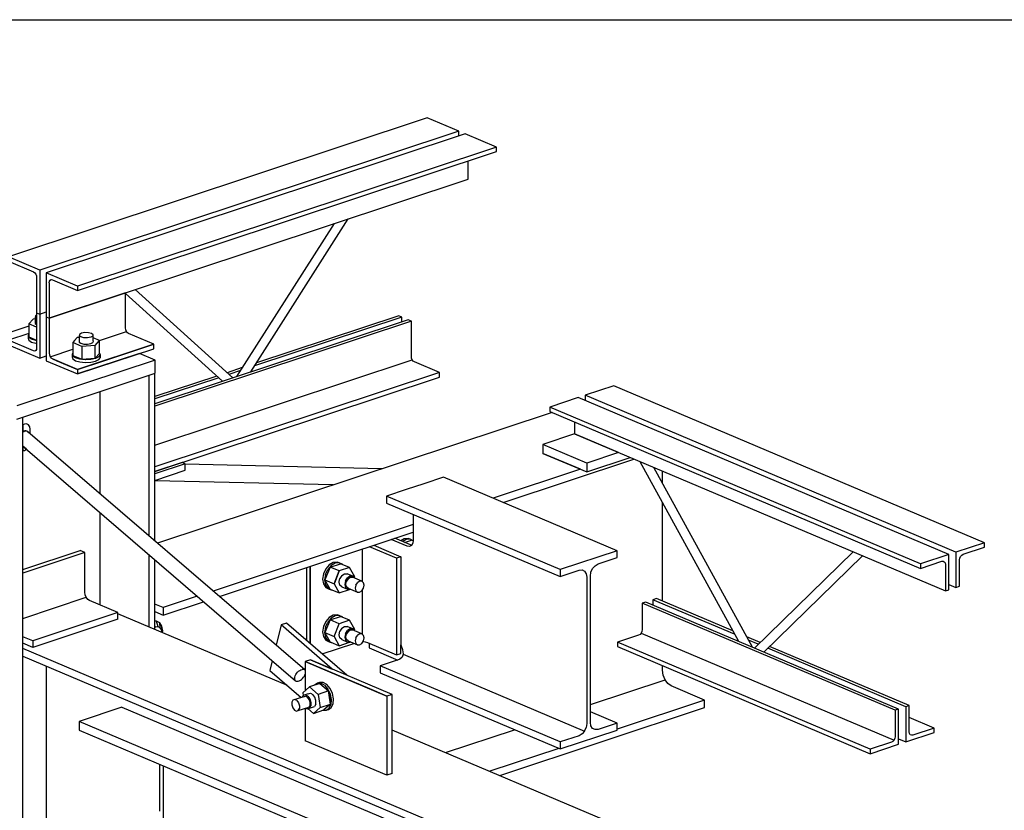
# Model space of a CAD drawing. Header units: inches. Extents: x -17.2 to 17.5, y -11.2 to 11.2.
# Tile 16 of 17: x -2.9 to 5.7, y 4.3 to 11.2. Entities that reach past the tile are written whole.
import ezdxf

# ---------------------------------------------------------------- set-up
doc = ezdxf.new("R2010")
doc.units = ezdxf.units.IN
doc.header["$LTSCALE"] = 2.5
doc.header["$MEASUREMENT"] = 0
doc.layers.add('Layer_0', color=7, linetype='Continuous')

msp = doc.modelspace()

# ---------------------------------------------------------------- linework, layer by layer
at = {"layer": 'Layer_0', "color": 2, "linetype": 'Continuous'}
for p, q in [((-17.25, 11.25), (17.25, 11.25)), ((0.6596, 10.3862), (-3.0228, 9.1658)), ((0.9357, 10.2693), (0.6596, 10.3862)), ((0.9357, 10.2693), (-2.7467, 9.0489)), ((0.9909, 10.2459), (-2.6914, 9.0255)), ((0.9357, 10.2276), (0.9357, 10.2693)), ((1.267, 10.129), (0.9909, 10.2459)), ((1.267, 10.129), (-2.4154, 8.9086)), ((1.267, 10.0904), (1.267, 10.129)), ((-2.4154, 8.87), (1.267, 10.0904)), ((1.0185, 9.8479), (1.0185, 10.008)), ((-2.6638, 8.6275), (1.0185, 9.8479)), ((-0.1601, 9.4573), (-1.017, 8.1124)), ((-0.8919, 8.1539), (-0.035, 9.4987)), ((-2.7467, 9.0489), (-3.0228, 9.1658)), ((-3.0228, 9.1271), (-2.8019, 9.0336)), ((-2.8019, 9.0336), (-2.7913, 9.0262)), ((-2.7913, 9.0262), (-2.7824, 9.014)), ((-2.7824, 9.014), (-2.7764, 8.999)), ((-2.7467, 9.0489), (-2.7467, 8.6625)), ((-2.6914, 9.0255), (-2.6914, 8.6392)), ((-2.4154, 8.9086), (-2.6914, 9.0255)), ((-2.7764, 8.999), (-2.7743, 8.9833)), ((-2.7743, 8.9833), (-2.7743, 8.6742)), ((-2.6638, 8.9365), (-2.6617, 8.9504)), ((-2.6638, 8.9365), (-2.6638, 8.6275)), ((-2.6617, 8.9504), (-2.6558, 8.9604)), ((-2.6558, 8.9604), (-2.6468, 8.965)), ((-2.6434, 8.9645), (-2.6558, 8.9604)), ((-2.6468, 8.965), (-2.6362, 8.9635)), ((-2.6362, 8.9635), (-2.4154, 8.87)), ((-1.9929, 8.8498), (-2.6638, 8.6275)), ((-2.4154, 8.9086), (-2.4154, 8.87)), ((-1.9929, 8.5408), (-1.9929, 8.8498)), ((-1.9929, 8.8443), (-1.1404, 8.0715)), ((-1.0498, 8.1015), (-1.9067, 8.8784)), ((-2.7743, 8.6742), (-2.7467, 8.6625)), ((-2.7743, 8.6742), (-2.7743, 8.3652)), ((-2.7467, 8.6625), (-2.6914, 8.6808)), ((-2.7467, 8.6625), (-2.7467, 8.2762)), ((-2.6914, 8.6392), (-2.6638, 8.6275)), ((-2.6914, 8.6392), (-2.6914, 8.2528)), ((-2.6638, 8.6275), (-2.6638, 8.3184)), ((0.4916, 8.6124), (-1.7347, 7.8746)), ((0.5192, 8.6007), (-1.7347, 7.8537)), ((0.4364, 8.6358), (-0.8583, 8.2067)), ((0.4088, 8.6475), (-0.8414, 8.2331)), ((0.4364, 8.6358), (0.4088, 8.6475)), ((0.4364, 8.5941), (0.4364, 8.6358)), ((0.5192, 8.6007), (0.4916, 8.6124)), ((0.5192, 8.2916), (0.5192, 8.6007)), ((-2.8429, 8.5569), (-3.8317, 8.2292)), ((-2.8429, 8.4913), (-3.0228, 8.4318)), ((-2.2227, 8.4312), (-1.9848, 8.51)), ((-1.9908, 8.5251), (-1.9929, 8.5408)), ((-1.9848, 8.51), (-1.9908, 8.5251)), ((-1.9759, 8.4979), (-1.9848, 8.51)), ((-1.9653, 8.4905), (-1.9759, 8.4979)), ((-1.7444, 8.3969), (-1.9653, 8.4905)), ((-2.8019, 8.3382), (-3.0228, 8.4318)), ((-1.7444, 8.3969), (-2.4154, 8.1746)), ((-2.1837, 8.2514), (-1.7444, 8.3969)), ((-1.7444, 8.3583), (-1.7444, 8.3969)), ((-3.0228, 8.3931), (-2.7467, 8.2762)), ((-2.7913, 8.3367), (-2.8019, 8.3382)), ((-2.7824, 8.3413), (-2.7913, 8.3367)), ((-2.7764, 8.3513), (-2.7824, 8.3413)), ((-2.7743, 8.3652), (-2.7764, 8.3513)), ((-2.6638, 8.3184), (-2.6617, 8.3027)), ((-2.6558, 8.2877), (-2.4564, 8.3537)), ((-2.4154, 8.1359), (-1.7444, 8.3583)), ((-1.8692, 8.3169), (-2.4154, 8.1359)), ((-1.7312, 8.2585), (-1.8692, 8.3169)), ((-1.7312, 8.2585), (-2.9482, 7.8551)), ((-2.7467, 8.2762), (-2.6914, 8.2945)), ((-2.6914, 8.2528), (-2.4154, 8.1359)), ((-2.6617, 8.3027), (-2.6558, 8.2877)), ((-2.6558, 8.2877), (-2.6468, 8.2755)), ((-2.6362, 8.2681), (-2.6468, 8.2755)), ((-2.4154, 8.1746), (-2.6362, 8.2681)), ((-2.6362, 8.2681), (-2.5967, 8.2514)), ((-2.5967, 8.2514), (-2.4154, 8.1746)), ((-2.4154, 8.1746), (-2.1837, 8.2514)), ((-1.7347, 7.5112), (0.5273, 8.2609)), ((-1.7312, 8.1426), (-1.7312, 8.2585)), ((0.5213, 8.276), (0.5192, 8.2916)), ((0.5273, 8.2609), (0.5213, 8.276)), ((0.5363, 8.2487), (0.5273, 8.2609)), ((0.5468, 8.2413), (0.5363, 8.2487)), ((0.7677, 8.1478), (0.5468, 8.2413)), ((-2.9482, 7.7392), (-1.7312, 8.1426)), ((-2.4154, 8.1746), (-2.4154, 8.1359)), ((0.7677, 8.1478), (-1.7347, 7.3185)), ((-1.7347, 6.6677), (-1.7347, 8.1414)), ((-0.9665, 8.1917), (-1.1003, 8.1473)), ((-0.9833, 8.1652), (-1.0835, 8.1321)), ((0.7677, 8.1092), (0.7677, 8.1478)), ((-1.789, 8.1234), (-1.789, 6.7144)), ((-1.1909, 8.1173), (-1.7347, 7.9371)), ((-1.7347, 7.2798), (0.7677, 8.1092)), ((-1.1741, 8.102), (-1.7347, 7.9162)), ((-2.2154, 7.0815), (-2.2154, 7.9821)), ((2.298, 8.0313), (2.0483, 7.9485)), ((5.5559, 6.6518), (2.298, 8.0313)), ((1.9859, 7.9278), (1.7363, 7.8451)), ((5.2438, 6.5484), (1.9859, 7.9278)), ((5.3062, 6.5691), (2.0483, 7.9485)), ((2.0483, 7.9485), (2.0483, 7.9014)), ((1.7557, 7.7982), (-1.7126, 6.6487)), ((4.9942, 6.4656), (1.7363, 7.8451)), ((1.7363, 7.8451), (1.7363, 7.8065)), ((1.7363, 7.8065), (4.9942, 6.427)), ((-2.8949, 1.6932), (-2.8949, 7.7569)), ((1.9547, 7.714), (1.9547, 7.6084)), ((-2.8874, 7.6319), (-2.8949, 7.6273)), ((-2.8776, 7.6352), (-2.8874, 7.6319)), ((-2.868, 7.6357), (-2.8776, 7.6352)), ((-2.8591, 7.6335), (-2.868, 7.6357)), ((-2.8512, 7.6287), (-2.8591, 7.6335)), ((-0.4183, 5.5348), (-2.8512, 7.6287)), ((1.9547, 7.6084), (1.6739, 7.5153)), ((1.9547, 7.6084), (5.2126, 6.229)), ((2.3413, 7.4448), (1.9547, 7.6084)), ((-2.8949, 7.5014), (-0.4993, 5.4396)), ((1.6739, 7.5153), (1.6739, 7.4381)), ((2.0604, 7.3517), (1.6739, 7.5153)), ((2.3413, 7.4448), (2.0604, 7.3517)), ((-1.496, 7.3589), (-1.7347, 7.2798)), ((-1.4684, 7.3472), (-1.496, 7.3589)), ((1.3262, 7.0067), (2.4759, 7.3878)), ((1.6739, 7.4381), (2.0604, 7.2744)), ((2.0046, 7.298), (1.6739, 7.4381)), ((2.0604, 7.2744), (2.4436, 7.4014)), ((2.5274, 7.366), (3.394, 5.7863)), ((-1.4684, 7.3472), (-1.7347, 7.259)), ((-1.7347, 7.201), (-1.4684, 7.2893)), ((-1.4684, 7.2893), (-1.4684, 7.3472)), ((0.2603, 7.3026), (-1.4684, 7.3422)), ((2.0046, 7.298), (1.2382, 7.044)), ((2.0604, 7.3517), (2.0604, 7.2744)), ((3.5177, 5.734), (2.651, 7.3136)), ((2.7272, 7.1748), (2.7272, 7.2814)), ((-0.1687, 7.1604), (-1.7347, 7.1963)), ((0.8029, 7.2283), (0.6301, 7.1711)), ((2.3283, 6.5825), (0.8029, 7.2283)), ((0.4738, 7.1193), (0.3011, 7.062)), ((0.6301, 7.1711), (0.4738, 7.1193)), ((1.8265, 6.4162), (0.3011, 7.062)), ((0.3011, 7.062), (0.3011, 7.001)), ((0.3011, 7.001), (1.8265, 6.3551)), ((2.7272, 6.1393), (2.7272, 7.0018)), ((-2.2154, 6.1041), (-2.2154, 6.9165)), ((0.5364, 6.9014), (0.5364, 6.6764)), ((0.5364, 6.8114), (-1.2238, 6.228)), ((-1.1681, 6.1801), (0.5364, 6.745)), ((0.4812, 6.6225), (0.3432, 6.6809)), ((0.5124, 6.6329), (0.3744, 6.6913)), ((0.5364, 6.6764), (0.5322, 6.6486)), ((-2.8949, 6.4171), (-2.391, 6.5841)), ((-2.3496, 6.5665), (-2.391, 6.5841)), ((0.0898, 6.3093), (0.0898, 6.597)), ((0.3882, 6.5175), (0.1519, 6.6175)), ((0.1897, 6.6301), (0.4259, 6.53)), ((0.5023, 6.6195), (0.4812, 6.6225)), ((0.5202, 6.6286), (0.5023, 6.6195)), ((0.5219, 6.6315), (0.5124, 6.6329)), ((0.5322, 6.6486), (0.5202, 6.6286)), ((2.3283, 6.5825), (1.8265, 6.4162)), ((2.3283, 6.5214), (2.3283, 6.5825)), ((5.5559, 6.6518), (5.3062, 6.5691)), ((5.3686, 6.5511), (5.5559, 6.6132)), ((5.5559, 6.6132), (5.5559, 6.6518)), ((-2.3496, 6.5665), (-2.8949, 6.3858)), ((-2.3496, 6.2188), (-2.3496, 6.5665)), ((-1.789, 6.5495), (-1.789, 5.9122)), ((-1.7347, 5.8892), (-1.7347, 6.5028)), ((0.4259, 6.53), (0.3882, 6.5175)), ((0.3882, 6.5175), (0.3882, 5.6676)), ((0.4259, 6.53), (0.4259, 5.7554)), ((2.1607, 6.4659), (2.3283, 6.5214)), ((4.4014, 6.5724), (3.5348, 5.7267)), ((3.6179, 5.6915), (4.4846, 6.5372)), ((5.2438, 6.5484), (4.9942, 6.4656)), ((5.2438, 6.2393), (5.2438, 6.5484)), ((5.3062, 6.5691), (5.3062, 6.26)), ((5.3374, 6.5022), (5.3398, 6.5177)), ((5.3374, 6.2704), (5.3374, 6.5022)), ((5.3398, 6.5177), (5.3466, 6.5325)), ((5.3466, 6.5325), (5.3567, 6.5442)), ((5.3567, 6.5442), (5.3686, 6.5511)), ((-0.4034, 6.4335), (-0.4034, 5.7939)), ((-0.3689, 6.4449), (-0.3689, 6.3656)), ((-0.3689, 5.7642), (-0.3689, 6.4449)), ((1.8265, 6.4162), (1.8265, 6.3551)), ((1.8265, 6.3551), (1.9941, 6.4107)), ((1.9941, 6.4107), (2.02, 6.4129)), ((2.02, 6.4129), (2.042, 6.402)), ((2.0981, 6.3934), (2.1128, 6.4255)), ((2.1128, 6.4255), (2.1348, 6.4509)), ((2.1348, 6.4509), (2.1607, 6.4659)), ((4.9942, 6.427), (5.1814, 6.4891)), ((4.9942, 6.4656), (4.9942, 6.427)), ((5.1814, 6.4891), (5.1933, 6.4901)), ((5.1933, 6.4901), (5.2035, 6.4851)), ((5.2035, 6.4851), (5.2102, 6.4748)), ((5.2102, 6.4748), (5.2126, 6.4608)), ((5.2126, 6.4608), (5.2126, 6.229)), ((-0.3689, 6.3656), (-0.3689, 6.2835)), ((2.042, 6.402), (2.0566, 6.3796)), ((2.0566, 6.3796), (2.0618, 6.3493)), ((2.0618, 6.3493), (2.0618, 5.0628)), ((2.093, 6.3596), (2.0981, 6.3934)), ((2.093, 5.0731), (2.093, 6.3596)), ((-0.3689, 6.2835), (-0.3689, 5.9348)), ((0.0898, 5.8457), (0.0898, 6.2391)), ((5.2126, 6.229), (5.2438, 6.2393)), ((5.2438, 6.2864), (5.3062, 6.26)), ((5.3062, 6.26), (5.3374, 6.2704)), ((-2.8949, 5.988), (-2.3374, 6.1727)), ((-2.3464, 6.1953), (-2.3496, 6.2188)), ((-2.3374, 6.1727), (-2.3464, 6.1953)), ((-2.324, 6.1545), (-2.3374, 6.1727)), ((-2.3082, 6.1434), (-2.324, 6.1545)), ((-1.3622, 6.1822), (-1.6621, 6.0828)), ((2.6731, 6.1622), (2.6419, 6.1519)), ((3.3604, 5.8477), (2.6419, 6.1519)), ((2.6419, 6.1519), (2.6419, 6.1048)), ((3.3435, 5.8784), (2.6731, 6.1622)), ((-2.0597, 6.0382), (-2.3082, 6.1434)), ((-1.6621, 6.0828), (-1.7347, 6.1135)), ((-1.6621, 6.0163), (-1.3064, 6.1342)), ((-1.6621, 6.0828), (-1.6621, 6.0163)), ((2.5795, 6.1312), (2.5483, 6.1208)), ((4.7709, 5.1798), (2.5483, 6.1208)), ((2.5483, 6.1208), (2.5483, 5.889)), ((4.8021, 5.1901), (2.5795, 6.1312)), ((-2.0597, 6.0382), (-2.8086, 5.7899)), ((-2.0597, 5.9802), (-2.8086, 5.732)), ((-2.0597, 5.9802), (-2.0597, 6.0382)), ((-0.5707, 5.3964), (-2.0597, 6.0268)), ((-1.7347, 6.047), (-1.6621, 6.0163)), ((-0.6261, 5.9298), (-0.6701, 5.7515)), ((-0.5793, 5.9453), (-0.6261, 5.9298)), ((-0.1759, 5.5423), (-0.6261, 5.9298)), ((-0.0483, 5.4883), (-0.5793, 5.9453)), ((-0.3689, 5.9348), (-0.3689, 5.8482)), ((2.5483, 5.889), (2.5459, 5.8735)), ((-2.8086, 5.7899), (-2.8949, 5.8265)), ((-0.3689, 5.8482), (-0.3689, 5.7642)), ((2.5171, 5.8401), (2.3299, 5.778)), ((2.5291, 5.847), (2.5171, 5.8401)), ((2.5392, 5.8587), (2.5291, 5.847)), ((2.5459, 5.8735), (2.5392, 5.8587)), ((2.5392, 5.8587), (4.7617, 4.9176)), ((3.5853, 5.776), (3.4672, 5.826)), ((-2.8086, 5.732), (-2.8949, 5.7685)), ((1.6415, 3.8011), (-2.8949, 5.7219)), ((-2.8086, 5.7899), (-2.8086, 5.732)), ((-0.2653, 5.675), (0.0137, 5.7675)), ((0.0946, 5.7831), (0.1134, 5.7813)), ((0.1134, 5.7813), (0.1328, 5.7757)), ((0.1328, 5.7757), (0.3882, 5.6676)), ((0.1497, 5.7686), (0.1497, 5.7274)), ((0.1497, 5.7274), (0.4002, 5.6214)), ((0.4259, 5.7554), (0.4258, 5.7546)), ((0.4258, 5.7546), (0.4422, 5.7145)), ((0.4258, 5.6801), (0.4258, 5.7546)), ((0.4422, 5.7145), (0.4423, 5.7125)), ((0.4423, 5.7125), (0.4466, 5.6762)), ((4.5524, 4.837), (2.3299, 5.778)), ((2.3299, 5.778), (2.3299, 5.7394)), ((2.3299, 5.7394), (4.5524, 4.7983)), ((3.5685, 5.7596), (3.484, 5.7953)), ((4.8645, 5.2108), (3.6516, 5.7244)), ((4.8957, 5.2212), (3.6684, 5.7408)), ((-2.8949, 5.6554), (1.6415, 3.7346)), ((0.4134, 5.6258), (0.2459, 5.5702)), ((0.3882, 5.6676), (0.4258, 5.6801)), ((0.4186, 5.6288), (0.4134, 5.6258)), ((0.4357, 5.6423), (0.4186, 5.6288)), ((0.4383, 5.6462), (0.4357, 5.6423)), ((0.446, 5.6727), (0.4383, 5.6462)), ((0.4466, 5.6762), (0.446, 5.6727)), ((0.446, 5.6727), (2.042, 4.9969)), ((-2.6894, 5.5684), (-2.6894, 4.714)), ((-0.7037, 5.6154), (-0.725, 5.5292)), ((-0.4514, 5.5353), (-0.4417, 5.5386)), ((-0.4326, 5.5396), (-0.4417, 5.5386)), ((-0.4247, 5.5383), (-0.4326, 5.5396)), ((-0.3669, 5.6232), (-0.4137, 5.6076)), ((0.1536, 5.3674), (-0.4137, 5.6076)), ((-0.4137, 5.6076), (-0.4137, 5.3674)), ((-0.4137, 5.6076), (0.3042, 5.3037)), ((0.351, 5.3192), (-0.3669, 5.6232)), ((-0.3669, 5.6232), (-0.1759, 5.5423)), ((1.8265, 4.901), (0.2459, 5.5702)), ((0.2459, 5.5702), (0.2459, 5.5092)), ((2.7272, 5.5334), (2.7272, 5.5712)), ((-0.725, 5.5292), (-0.4495, 5.2921)), ((-0.5072, 5.4616), (-0.5056, 5.4716)), ((-0.5072, 5.4616), (-0.5066, 5.4526)), ((-0.5066, 5.4526), (-0.504, 5.4452)), ((-0.5056, 5.4716), (-0.5021, 5.4824)), ((-0.5021, 5.4824), (-0.4966, 5.4934)), ((-0.4966, 5.4934), (-0.4894, 5.504)), ((-0.4894, 5.504), (-0.481, 5.514)), ((-0.481, 5.514), (-0.4715, 5.5228)), ((-0.4715, 5.5228), (-0.4615, 5.53)), ((-0.4615, 5.53), (-0.4514, 5.5353)), ((-0.4461, 5.4515), (-0.4367, 5.4603)), ((-0.4367, 5.4603), (-0.4282, 5.4703)), ((-0.4282, 5.4703), (-0.4211, 5.481)), ((-0.4183, 5.5348), (-0.4247, 5.5383)), ((-0.4211, 5.481), (-0.4156, 5.4919)), ((-0.4137, 5.5291), (-0.4183, 5.5348)), ((-0.4156, 5.4919), (-0.4137, 5.4977)), ((-0.4137, 5.529), (-0.4137, 5.5291)), ((0.2459, 5.5092), (1.8265, 4.8399)), ((2.733, 5.4898), (2.7272, 5.5334)), ((2.7496, 5.4479), (2.733, 5.4898)), ((-0.504, 5.4452), (-0.4993, 5.4396)), ((-0.4993, 5.4396), (-0.4929, 5.436)), ((-0.4929, 5.436), (-0.485, 5.4347)), ((-0.485, 5.4347), (-0.476, 5.4357)), ((-0.476, 5.4357), (-0.4662, 5.439)), ((-0.4662, 5.439), (-0.4561, 5.4443)), ((-0.4561, 5.4443), (-0.4461, 5.4515)), ((-0.4137, 5.3674), (-0.4137, 5.3532)), ((0.3042, 5.3037), (0.1536, 5.3674)), ((2.093, 5.2303), (2.7496, 5.4479)), ((2.7745, 5.4141), (2.7496, 5.4479)), ((2.8039, 5.3935), (2.7745, 5.4141)), ((3.0968, 5.2694), (2.8039, 5.3935)), ((0.351, 5.3192), (0.3042, 5.3037)), ((0.3042, 5.3037), (0.3042, 4.6083)), ((0.3042, 5.3015), (0.3042, 5.3037)), ((0.351, 4.6238), (0.351, 5.3192)), ((-2.0268, 5.2061), (-2.4013, 5.082)), ((-2.0268, 5.2061), (0.4028, 4.1774)), ((-0.4137, 5.1976), (-0.4137, 4.9123)), ((1.2958, 4.6061), (3.0968, 5.203)), ((3.0968, 5.2694), (2.3283, 5.0147)), ((3.0968, 5.203), (3.0968, 5.2694)), ((4.8957, 5.2212), (4.8645, 5.2108)), ((4.8645, 5.2108), (4.8645, 4.9017)), ((4.8957, 4.9894), (4.8957, 5.2212)), ((2.3283, 5.0673), (2.093, 5.1669)), ((4.8021, 5.1901), (4.7709, 5.1798)), ((4.7709, 5.1798), (4.7709, 4.948)), ((4.8021, 4.8811), (4.8021, 5.1901)), ((5.1141, 5.0231), (4.8957, 5.1156)), ((-2.4013, 5.082), (-2.4013, 5.0048)), ((0.0283, 4.0533), (-2.4013, 5.082)), ((2.042, 4.9969), (2.0566, 5.029)), ((2.0618, 5.0628), (2.0566, 5.029)), ((2.0981, 5.0428), (2.093, 5.0731)), ((2.1128, 5.0204), (2.0981, 5.0428)), ((2.1348, 5.0095), (2.1128, 5.0204)), ((2.3283, 5.0673), (2.1607, 5.0117)), ((2.3283, 5.0062), (2.3283, 5.0673)), ((5.1141, 5.0231), (4.9269, 4.9611)), ((5.1141, 4.9845), (5.1141, 5.0231)), ((-2.4013, 5.0048), (0.0283, 3.976)), ((2.514, 4.0903), (0.351, 5.0061)), ((0.8189, 4.808), (1.4264, 5.0093)), ((1.8265, 4.8399), (2.3283, 5.0062)), ((1.9941, 4.9565), (1.8265, 4.901)), ((2.02, 4.9715), (1.9941, 4.9565)), ((2.042, 4.9969), (2.02, 4.9715)), ((2.1607, 5.0117), (2.1348, 5.0095)), ((4.7709, 4.948), (4.7685, 4.9324)), ((4.8645, 4.9017), (5.1141, 4.9845)), ((4.8981, 4.9754), (4.8957, 4.9894)), ((4.9048, 4.9651), (4.8981, 4.9754)), ((4.9149, 4.9601), (4.9048, 4.9651)), ((4.9269, 4.9611), (4.9149, 4.9601)), ((0.3042, 4.6083), (-0.4137, 4.9123)), ((1.8265, 4.901), (1.8265, 4.8399)), ((4.7397, 4.899), (4.5524, 4.837)), ((4.5524, 4.7983), (4.8021, 4.8811)), ((4.7516, 4.9059), (4.7397, 4.899)), ((4.7617, 4.9176), (4.7516, 4.9059)), ((4.7617, 4.9176), (4.7685, 4.9324)), ((4.8021, 4.9282), (4.8645, 4.9017)), ((1.8153, 4.8447), (1.2078, 4.6433)), ((4.5524, 4.837), (4.5524, 4.7983)), ((-2.6894, 4.714), (-2.6894, 3.6671)), ((-1.6955, 4.7059), (-1.6955, 4.2932)), ((-1.6587, 4.3054), (-1.6587, 4.6903)), ((0.351, 4.6238), (0.3042, 4.6083)), ((-1.6587, 3.7645), (-1.6587, 4.3054))]:
    msp.add_line(p, q, dxfattribs=at)
at = {"layer": 'Layer_0', "color": 1, "linetype": 'Continuous'}
for p, q in [((-2.8048, 8.6187), (-2.8429, 8.576)), ((-2.7743, 8.5469), (-2.8429, 8.576)), ((-2.8429, 8.576), (-2.8429, 8.4625)), ((-2.7863, 8.6201), (-2.8048, 8.6187)), ((-2.7844, 8.6476), (-2.7863, 8.6355)), ((-2.7743, 8.6265), (-2.7863, 8.6355)), ((-2.7863, 8.6355), (-2.7863, 8.5803)), ((-2.7863, 8.5803), (-2.7743, 8.5713)), ((-2.7743, 8.6533), (-2.7844, 8.6476)), ((-2.8429, 8.4842), (-2.8498, 8.4744)), ((-2.3978, 8.484), (-2.3998, 8.4719)), ((-2.38, 8.4941), (-2.3978, 8.484)), ((-2.351, 8.4995), (-2.38, 8.4941)), ((-2.3187, 8.4988), (-2.351, 8.4995)), ((-2.2917, 8.4921), (-2.3187, 8.4988)), ((-2.2773, 8.4812), (-2.2917, 8.4921)), ((-2.2793, 8.4691), (-2.2773, 8.4812)), ((-2.2773, 8.426), (-2.2773, 8.4812)), ((-2.8498, 8.4744), (-2.8433, 8.4563)), ((-2.8498, 8.4744), (-2.8498, 8.4502)), ((-2.8498, 8.4502), (-2.8433, 8.4321)), ((-2.8187, 8.4405), (-2.8433, 8.4563)), ((-2.8433, 8.4321), (-2.8187, 8.4163)), ((-2.8429, 8.4625), (-2.7743, 8.4334)), ((-2.7799, 8.4294), (-2.8187, 8.4405)), ((-2.8187, 8.4163), (-2.7799, 8.4053)), ((-2.7743, 8.4289), (-2.7799, 8.4294)), ((-2.7799, 8.4053), (-2.7743, 8.4047)), ((-2.4418, 8.4287), (-2.4564, 8.4123)), ((-2.3767, 8.3786), (-2.4564, 8.4123)), ((-2.4564, 8.4123), (-2.4564, 8.2989)), ((-2.4183, 8.4551), (-2.4418, 8.4287)), ((-2.3998, 8.4565), (-2.4183, 8.4551)), ((-2.3854, 8.461), (-2.3998, 8.4719)), ((-2.3998, 8.4719), (-2.3998, 8.4167)), ((-2.3998, 8.4167), (-2.3854, 8.4058)), ((-2.3584, 8.4543), (-2.3854, 8.461)), ((-2.3854, 8.4058), (-2.3584, 8.3991)), ((-2.3261, 8.4536), (-2.3584, 8.4543)), ((-2.3584, 8.3991), (-2.3261, 8.3984)), ((-2.2971, 8.459), (-2.3261, 8.4536)), ((-2.3261, 8.3984), (-2.2971, 8.4038)), ((-2.2793, 8.4691), (-2.2971, 8.459)), ((-2.2971, 8.4038), (-2.2793, 8.4139)), ((-2.2773, 8.426), (-2.2793, 8.4139)), ((-2.2207, 8.4303), (-2.2773, 8.4543)), ((-2.2589, 8.3876), (-2.2221, 8.4287)), ((-2.2221, 8.4287), (-2.2207, 8.4303)), ((-2.2207, 8.3168), (-2.2207, 8.4303)), ((-2.4564, 8.3205), (-2.4633, 8.3107)), ((-2.4633, 8.3107), (-2.4567, 8.2926)), ((-2.4633, 8.3107), (-2.4633, 8.2866)), ((-2.2589, 8.3876), (-2.3767, 8.3786)), ((-2.3767, 8.3786), (-2.3767, 8.2651)), ((-2.2589, 8.2741), (-2.2589, 8.3876)), ((-2.2207, 8.3168), (-2.2589, 8.2741)), ((-2.2204, 8.3231), (-2.2207, 8.3233)), ((-2.2138, 8.305), (-2.2204, 8.3231)), ((-2.4633, 8.2866), (-2.4567, 8.2685)), ((-2.4322, 8.2768), (-2.4567, 8.2926)), ((-2.4567, 8.2685), (-2.4322, 8.2527)), ((-2.4564, 8.2989), (-2.3767, 8.2651)), ((-2.3933, 8.2658), (-2.4322, 8.2768)), ((-2.4322, 8.2527), (-2.3933, 8.2416)), ((-2.3462, 8.2611), (-2.3933, 8.2658)), ((-2.3933, 8.2416), (-2.3462, 8.237)), ((-2.3767, 8.2651), (-2.2589, 8.2741)), ((-2.3447, 8.2612), (-2.3476, 8.2612)), ((-2.2979, 8.2636), (-2.3462, 8.2611)), ((-2.3462, 8.237), (-2.2979, 8.2394)), ((-2.2557, 8.2728), (-2.2979, 8.2636)), ((-2.2979, 8.2394), (-2.2557, 8.2486)), ((-2.2262, 8.2873), (-2.2557, 8.2728)), ((-2.2557, 8.2486), (-2.2262, 8.2632)), ((-2.2262, 8.2873), (-2.2138, 8.305)), ((-2.2262, 8.2632), (-2.2138, 8.2808)), ((-2.2138, 8.2808), (-2.2138, 8.305)), ((0.457, 6.6869), (0.4264, 6.6693)), ((0.4743, 6.6796), (0.4437, 6.662)), ((0.4929, 6.69), (0.457, 6.6869)), ((0.4593, 6.6553), (0.5193, 6.6752)), ((0.5101, 6.6827), (0.4743, 6.6796)), ((0.5101, 6.6827), (0.4929, 6.69)), ((0.5354, 6.6701), (0.5101, 6.6827)), ((0.5352, 6.6685), (0.5193, 6.6752)), ((-0.2333, 6.4242), (-0.2536, 6.3799)), ((-0.1949, 6.4385), (-0.2399, 6.327)), ((-0.2363, 6.3726), (-0.216, 6.4169)), ((-0.2029, 6.4594), (-0.2333, 6.4242)), ((-0.1857, 6.4521), (-0.216, 6.4169)), ((-0.1671, 6.4801), (-0.2029, 6.4594)), ((-0.1949, 6.4385), (-0.1048, 6.4684)), ((-0.1138, 6.4042), (-0.1949, 6.4385)), ((-0.1498, 6.4728), (-0.1857, 6.4521)), ((-0.1313, 6.4831), (-0.1671, 6.4801)), ((-0.1588, 6.2927), (-0.1138, 6.4042)), ((-0.1138, 6.4042), (-0.1511, 6.3118)), ((-0.114, 6.4758), (-0.1498, 6.4728)), ((-0.114, 6.4758), (-0.1313, 6.4831)), ((-0.0836, 6.4608), (-0.114, 6.4758)), ((-0.0237, 6.434), (-0.1138, 6.4042)), ((-0.0237, 6.434), (-0.1048, 6.4684)), ((-0.0824, 6.4589), (-0.0836, 6.4608)), ((0.0213, 6.3524), (-0.0237, 6.434)), ((-0.2536, 6.3799), (-0.2607, 6.3332)), ((-0.2607, 6.3332), (-0.2536, 6.2912)), ((-0.2363, 6.3726), (-0.2435, 6.3258)), ((-0.2435, 6.3258), (-0.2363, 6.2839)), ((-0.2399, 6.327), (-0.1588, 6.2927)), ((-0.1949, 6.2454), (-0.2399, 6.327)), ((-0.1146, 6.3118), (-0.1093, 6.3381)), ((-0.0921, 6.365), (-0.1093, 6.3381)), ((-0.0921, 6.365), (-0.0687, 6.3805)), ((-0.0687, 6.3805), (-0.0453, 6.3805)), ((-0.0585, 6.3166), (-0.0414, 6.3435)), ((-0.0375, 6.3364), (-0.0517, 6.314)), ((0.0055, 6.359), (-0.0453, 6.3805)), ((-0.018, 6.359), (-0.0414, 6.3435)), ((-0.0375, 6.3364), (-0.018, 6.3493)), ((0.0055, 6.359), (-0.018, 6.359)), ((-0.018, 6.3493), (0.0016, 6.3493)), ((0.0844, 6.3142), (0.0016, 6.3493)), ((0.0226, 6.3434), (0.0055, 6.359)), ((0.019, 6.3467), (0.0213, 6.3524)), ((0.0234, 6.3401), (0.0226, 6.3434)), ((-0.2536, 6.2912), (-0.2333, 6.2603)), ((-0.2363, 6.2839), (-0.216, 6.253)), ((-0.2333, 6.2603), (-0.2029, 6.2452)), ((-0.216, 6.253), (-0.1857, 6.2379)), ((-0.2029, 6.2452), (-0.1857, 6.2379)), ((-0.1949, 6.2454), (-0.1138, 6.211)), ((-0.1857, 6.2379), (-0.1787, 6.2385)), ((-0.1511, 6.3118), (-0.1588, 6.2927)), ((-0.1588, 6.2927), (-0.1138, 6.211)), ((-0.1156, 6.307), (-0.1146, 6.3118)), ((-0.1093, 6.2801), (-0.1156, 6.307)), ((-0.1138, 6.211), (-0.0237, 6.2409)), ((-0.0921, 6.2646), (-0.1093, 6.2801)), ((-0.0921, 6.2646), (-0.0414, 6.2431)), ((-0.0585, 6.3166), (-0.0648, 6.2855)), ((-0.0648, 6.2855), (-0.0585, 6.2586)), ((-0.0585, 6.2586), (-0.0414, 6.2431)), ((-0.057, 6.2881), (-0.0517, 6.314)), ((-0.0517, 6.2657), (-0.057, 6.2881)), ((-0.0375, 6.2527), (-0.0517, 6.2657)), ((-0.0414, 6.2431), (-0.018, 6.2431)), ((-0.0375, 6.2527), (0.0454, 6.2177)), ((-0.0237, 6.2409), (-0.0228, 6.2431)), ((-0.018, 6.2431), (-0.0167, 6.2439)), ((0.0311, 6.2789), (0.0259, 6.253)), ((0.0259, 6.253), (0.0311, 6.2306)), ((0.0311, 6.2789), (0.0454, 6.3013)), ((0.0649, 6.3142), (0.0454, 6.3013)), ((0.0844, 6.3142), (0.0649, 6.3142)), ((0.0987, 6.3013), (0.0844, 6.3142)), ((0.0844, 6.2306), (0.0987, 6.253)), ((0.1039, 6.2789), (0.0987, 6.3013)), ((0.0987, 6.253), (0.1039, 6.2789)), ((0.0311, 6.2306), (0.0454, 6.2177)), ((0.0454, 6.2177), (0.0649, 6.2177)), ((0.0649, 6.2177), (0.0844, 6.2306)), ((-0.1949, 5.9749), (-0.2399, 5.8634)), ((-0.2029, 5.9958), (-0.2333, 5.9606)), ((-0.1857, 5.9885), (-0.216, 5.9533)), ((-0.1671, 6.0165), (-0.2029, 5.9958)), ((-0.1949, 5.9749), (-0.1048, 6.0048)), ((-0.1138, 5.9406), (-0.1949, 5.9749)), ((-0.1498, 6.0092), (-0.1857, 5.9885)), ((-0.1313, 6.0195), (-0.1671, 6.0165)), ((-0.114, 6.0122), (-0.1498, 6.0092)), ((-0.114, 6.0122), (-0.1313, 6.0195)), ((-0.0836, 5.9972), (-0.114, 6.0122)), ((-0.0237, 5.9705), (-0.1048, 6.0048)), ((-0.0824, 5.9953), (-0.0836, 5.9972)), ((-1.7216, 5.9619), (-1.7347, 5.9674)), ((-1.7216, 5.9619), (-1.7347, 5.9607)), ((-1.7302, 5.9108), (-1.7347, 5.9191)), ((-1.7347, 5.9082), (-1.7302, 5.9108)), ((-1.7072, 5.9127), (-1.7302, 5.9108)), ((-1.7072, 5.9127), (-1.7216, 5.9619)), ((-1.6924, 5.9474), (-1.7216, 5.9619)), ((-1.6877, 5.9031), (-1.7072, 5.9127)), ((-1.6877, 5.9031), (-1.6924, 5.9474)), ((-1.6728, 5.9177), (-1.6924, 5.9474)), ((-1.6747, 5.8833), (-1.6877, 5.9031)), ((-1.6747, 5.8833), (-1.6728, 5.9177)), ((-1.666, 5.8773), (-1.6728, 5.9177)), ((-0.2536, 5.9163), (-0.2607, 5.8696)), ((-0.2333, 5.9606), (-0.2536, 5.9163)), ((-0.2363, 5.909), (-0.2435, 5.8623)), ((-0.2363, 5.909), (-0.216, 5.9533)), ((-0.1588, 5.8291), (-0.1138, 5.9406)), ((-0.0237, 5.9705), (-0.1138, 5.9406)), ((-0.0921, 5.9014), (-0.1093, 5.8745)), ((-0.0921, 5.9014), (-0.0687, 5.9169)), ((-0.0687, 5.9169), (-0.0453, 5.9169)), ((0.0055, 5.8954), (-0.0453, 5.9169)), ((-0.018, 5.8954), (-0.0414, 5.8799)), ((-0.0375, 5.8728), (-0.018, 5.8857)), ((0.0213, 5.8888), (-0.0237, 5.9705)), ((0.0055, 5.8954), (-0.018, 5.8954)), ((-0.018, 5.8857), (0.0016, 5.8857)), ((0.0844, 5.8507), (0.0016, 5.8857)), ((0.0226, 5.8798), (0.0055, 5.8954)), ((0.019, 5.8831), (0.0213, 5.8888)), ((-1.6711, 5.8623), (-1.6747, 5.8833)), ((-1.6691, 5.8615), (-1.666, 5.8773)), ((-0.2607, 5.8696), (-0.2536, 5.8276)), ((-0.2536, 5.8276), (-0.2333, 5.7967)), ((-0.2435, 5.8623), (-0.2363, 5.8203)), ((-0.2399, 5.8634), (-0.1588, 5.8291)), ((-0.1949, 5.7818), (-0.2399, 5.8634)), ((-0.2363, 5.8203), (-0.216, 5.7894)), ((-0.1588, 5.8291), (-0.1138, 5.7474)), ((-0.1156, 5.8434), (-0.1093, 5.8745)), ((-0.1093, 5.8165), (-0.1156, 5.8434)), ((-0.0921, 5.801), (-0.1093, 5.8165)), ((-0.0921, 5.801), (-0.0414, 5.7795)), ((-0.0585, 5.853), (-0.0648, 5.8219)), ((-0.0648, 5.8219), (-0.0585, 5.795)), ((-0.0585, 5.853), (-0.0414, 5.8799)), ((-0.057, 5.8245), (-0.0517, 5.8504)), ((-0.0517, 5.8021), (-0.057, 5.8245)), ((-0.0375, 5.8728), (-0.0517, 5.8504)), ((-0.0375, 5.7892), (-0.0517, 5.8021)), ((0.0234, 5.8765), (0.0226, 5.8798)), ((0.0311, 5.8153), (0.0259, 5.7894)), ((0.0311, 5.8153), (0.0454, 5.8377)), ((0.0649, 5.8507), (0.0454, 5.8377)), ((0.0844, 5.8507), (0.0649, 5.8507)), ((0.0987, 5.8377), (0.0844, 5.8507)), ((0.1039, 5.8153), (0.0987, 5.8377)), ((0.0987, 5.7894), (0.1039, 5.8153)), ((-0.2333, 5.7967), (-0.2029, 5.7816)), ((-0.216, 5.7894), (-0.1857, 5.7743)), ((-0.2029, 5.7816), (-0.1857, 5.7743)), ((-0.1949, 5.7818), (-0.1138, 5.7474)), ((-0.1857, 5.7743), (-0.1787, 5.7749)), ((-0.1138, 5.7474), (-0.0237, 5.7773)), ((-0.0585, 5.795), (-0.0414, 5.7795)), ((-0.0414, 5.7795), (-0.018, 5.7795)), ((-0.0375, 5.7892), (0.0454, 5.7541)), ((-0.0237, 5.7773), (-0.0228, 5.7795)), ((-0.018, 5.7795), (-0.0167, 5.7803)), ((0.0259, 5.7894), (0.0311, 5.767)), ((0.0311, 5.767), (0.0454, 5.7541)), ((0.0454, 5.7541), (0.0649, 5.7541)), ((0.0649, 5.7541), (0.0844, 5.767)), ((0.0844, 5.767), (0.0987, 5.7894)), ((-0.3769, 5.385), (-0.4355, 5.3343)), ((-0.2852, 5.4154), (-0.3769, 5.385)), ((-0.3008, 5.3195), (-0.3769, 5.385)), ((-0.3314, 5.4004), (-0.3315, 5.4)), ((-0.3062, 5.4181), (-0.3314, 5.4004)), ((-0.2867, 5.4246), (-0.3062, 5.4181)), ((-0.2752, 5.4177), (-0.3062, 5.4181)), ((-0.2557, 5.4242), (-0.2867, 5.4246)), ((-0.2852, 5.4154), (-0.2091, 5.3499)), ((-0.2431, 5.3993), (-0.2752, 5.4177)), ((-0.2236, 5.4058), (-0.2557, 5.4242)), ((-0.2431, 5.3993), (-0.2147, 5.3657)), ((-0.1952, 5.3721), (-0.2236, 5.4058)), ((-0.2147, 5.3657), (-0.1944, 5.3219)), ((-0.1749, 5.3283), (-0.1952, 5.3721)), ((-0.4274, 5.2994), (-0.521, 5.2684)), ((-0.4321, 5.3085), (-0.4394, 5.2954)), ((-0.4355, 5.3343), (-0.4317, 5.3086)), ((-0.3875, 5.3233), (-0.4321, 5.3085)), ((-0.4131, 5.3144), (-0.4321, 5.3085)), ((-0.4274, 5.2994), (-0.4116, 5.3043)), ((-0.3917, 5.3041), (-0.4131, 5.3144)), ((-0.4116, 5.3043), (-0.3938, 5.2957)), ((-0.3787, 5.276), (-0.3938, 5.2957)), ((-0.3917, 5.3041), (-0.3736, 5.2804)), ((-0.3875, 5.3233), (-0.3685, 5.3292)), ((-0.3736, 5.2804), (-0.3636, 5.2496)), ((-0.3685, 5.3292), (-0.3471, 5.3189)), ((-0.329, 5.2951), (-0.3471, 5.3189)), ((-0.319, 5.2644), (-0.329, 5.2951)), ((-0.2091, 5.3499), (-0.3008, 5.3195)), ((-0.3008, 5.3195), (-0.2834, 5.2033)), ((-0.1917, 5.2337), (-0.2091, 5.3499)), ((-0.2091, 5.3499), (-0.1981, 5.2766)), ((-0.1944, 5.3219), (-0.1853, 5.2746)), ((-0.1857, 5.2766), (-0.1944, 5.3219)), ((-0.1658, 5.2811), (-0.1749, 5.3283)), ((-0.1692, 5.2376), (-0.1658, 5.2811)), ((-0.5306, 5.2513), (-0.5313, 5.2267)), ((-0.5313, 5.2267), (-0.5231, 5.201)), ((-0.521, 5.2684), (-0.5306, 5.2513)), ((-0.5231, 5.201), (-0.508, 5.1812)), ((-0.5052, 5.2733), (-0.521, 5.2684)), ((-0.4874, 5.2647), (-0.5052, 5.2733)), ((-0.4874, 5.2647), (-0.4723, 5.2449)), ((-0.4743, 5.1775), (-0.3807, 5.2086)), ((-0.4743, 5.1775), (-0.4647, 5.1946)), ((-0.4723, 5.2449), (-0.464, 5.2193)), ((-0.464, 5.2193), (-0.4647, 5.1946)), ((-0.4076, 5.1997), (-0.395, 5.1936)), ((-0.395, 5.1936), (-0.376, 5.1995)), ((-0.3911, 5.1948), (-0.342, 5.1526)), ((-0.3711, 5.2256), (-0.3807, 5.2086)), ((-0.3704, 5.2503), (-0.3787, 5.276)), ((-0.376, 5.1995), (-0.3645, 5.22)), ((-0.376, 5.1995), (-0.3314, 5.2143)), ((-0.3711, 5.2256), (-0.3704, 5.2503)), ((-0.3636, 5.2496), (-0.3645, 5.22)), ((-0.342, 5.1526), (-0.2834, 5.2033)), ((-0.3199, 5.2348), (-0.3314, 5.2143)), ((-0.3199, 5.2348), (-0.319, 5.2644)), ((-0.2834, 5.2033), (-0.1917, 5.2337)), ((-0.1917, 5.2337), (-0.2503, 5.183)), ((-0.2293, 5.1802), (-0.2042, 5.198)), ((-0.2098, 5.1867), (-0.1847, 5.2044)), ((-0.2042, 5.198), (-0.1887, 5.2311)), ((-0.1981, 5.2766), (-0.1917, 5.2337)), ((-0.1853, 5.2746), (-0.1887, 5.2311)), ((-0.1853, 5.2746), (-0.1857, 5.2766)), ((-0.1847, 5.2044), (-0.1692, 5.2376)), ((-0.508, 5.1812), (-0.4901, 5.1726)), ((-0.4901, 5.1726), (-0.4743, 5.1775)), ((-0.342, 5.1526), (-0.2503, 5.183)), ((-0.2576, 5.1805), (-0.2293, 5.1802)), ((-0.2293, 5.1802), (-0.2098, 5.1867))]:
    msp.add_line(p, q, dxfattribs=at)
at = {"layer": 'Layer_0', "color": 3, "linetype": 'Continuous'}
for points in [[(-2.8949, 7.6265), (-2.8868, 7.6314), (-2.877, 7.6347), (-2.8675, 7.6352), (-2.8585, 7.633), (-2.8506, 7.6282), (-2.8312, 7.6115), (-2.8312, 7.6499), (-2.8351, 7.6726), (-2.8461, 7.6893), (-2.8625, 7.6975), (-2.8819, 7.6958), (-2.8949, 7.6883), (-2.8949, 7.6265)], [(-2.8949, 7.4629), (-2.8819, 7.464), (-2.8637, 7.4745), (-2.8949, 7.5014), (-2.8949, 7.4629)]]:
    msp.add_lwpolyline(points, close=True, dxfattribs=at)

doc.saveas('drawing.dxf')
